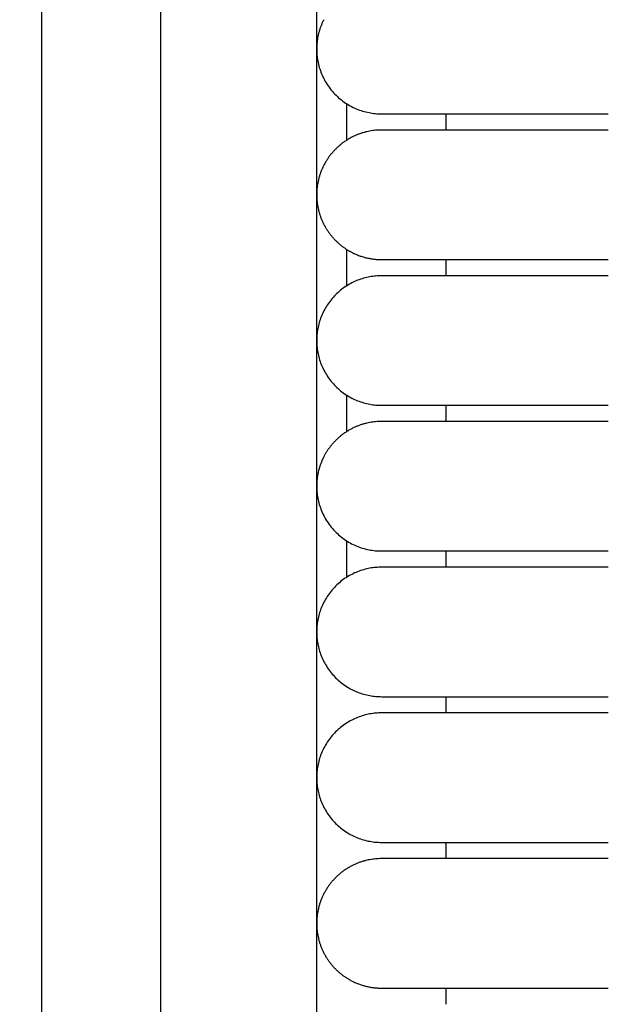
# Model space of a CAD drawing. Header units: millimetres. Extents: x -31695 to -19845, y -5614 to 7253.
# Tile 183 of 256: x -29464 to -29446, y 4833 to 4864. Entities that reach past the tile are written whole.
import ezdxf

# ---------------------------------------------------------------- set-up
doc = ezdxf.new("R2010")
doc.units = ezdxf.units.MM
doc.layers.add('2d', color=7, linetype='Continuous', true_color=0x000000)

msp = doc.modelspace()

# ---------------------------------------------------------------- linework, layer by layer
at = {"layer": '2d', "linetype": 'Continuous', "lineweight": -3}
msp.add_lwpolyline([(-29455.065, 4642.495), (-29455.065, 5407.495)], dxfattribs=at)
for points, knots in [([(-29460.52, 4624.902), (-29460.437, 4626.341), (-29460.368, 4627.78), (-29460.309, 4629.221), (-29460.245, 4630.779), (-29460.193, 4632.338), (-29460.149, 4633.897), (-29460.103, 4635.575), (-29460.065, 4637.252), (-29460.035, 4638.931), (-29460.001, 4640.756), (-29459.976, 4642.581), (-29459.956, 4644.407), (-29459.935, 4646.353), (-29459.92, 4648.299), (-29459.908, 4650.245), (-29459.896, 4652.277), (-29459.889, 4654.31), (-29459.884, 4656.342), (-29459.878, 4658.489), (-29459.876, 4660.636), (-29459.874, 4662.783), (-29459.872, 4666.01), (-29459.872, 4669.236), (-29459.872, 4672.463), (-29459.873, 4682.95), (-29459.873, 4693.438), (-29459.873, 4703.926), (-29459.873, 4715.826), (-29459.873, 4727.727), (-29459.873, 4739.627), (-29459.873, 4752.869), (-29459.873, 4766.11), (-29459.873, 4779.351), (-29459.873, 4793.947), (-29459.873, 4808.544), (-29459.873, 4823.14), (-29459.873, 4854.606), (-29459.873, 4886.071), (-29459.873, 4917.536), (-29459.873, 4950.544), (-29459.873, 4983.553), (-29459.873, 5016.561), (-29459.873, 5049.57), (-29459.873, 5082.578), (-29459.873, 5115.586), (-29459.873, 5131.318), (-29459.873, 5147.051), (-29459.873, 5162.784), (-29459.873, 5178.517), (-29459.873, 5194.251), (-29459.873, 5209.983), (-29459.873, 5217.281), (-29459.873, 5224.579), (-29459.873, 5231.877), (-29459.873, 5239.175), (-29459.873, 5246.473), (-29459.873, 5253.771), (-29459.873, 5259.091), (-29459.873, 5264.412), (-29459.873, 5269.732)], [0, 0, 0, 0, 4.32571, 4.32571, 4.32571, 9.006348, 9.006348, 9.006348, 14.041632, 14.041632, 14.041632, 19.519096, 19.519096, 19.519096, 25.35732, 25.35732, 25.35732, 31.454857, 31.454857, 31.454857, 37.895938, 37.895938, 37.895938, 47.575429, 47.575429, 47.575429, 79.038556, 79.038556, 79.038556, 114.740207, 114.740207, 114.740207, 154.464201, 154.464201, 154.464201, 198.253062, 198.253062, 198.253062, 292.648844, 292.648844, 292.648844, 391.674129, 391.674129, 391.674129, 490.698643, 490.698643, 490.698643, 537.896832, 537.896832, 537.896832, 585.096367, 585.096367, 585.096367, 606.990068, 606.990068, 606.990068, 628.884072, 628.884072, 628.884072, 644.845046, 644.845046, 644.845046, 644.845046]), ([(-29464.231, 4625.082), (-29464.148, 4626.499), (-29464.079, 4627.927), (-29464.02, 4629.346), (-29463.956, 4630.891), (-29463.904, 4632.436), (-29463.86, 4633.982), (-29463.813, 4635.649), (-29463.775, 4637.316), (-29463.744, 4638.984), (-29463.71, 4640.802), (-29463.684, 4642.619), (-29463.663, 4644.437), (-29463.641, 4646.378), (-29463.625, 4648.318), (-29463.613, 4650.259), (-29463.6, 4652.288), (-29463.592, 4654.317), (-29463.586, 4656.346), (-29463.579, 4658.491), (-29463.576, 4660.636), (-29463.574, 4662.782), (-29463.571, 4665.264), (-29463.57, 4667.746), (-29463.57, 4670.228), (-29463.569, 4670.972), (-29463.569, 4671.716), (-29463.569, 4672.46), (-29463.566, 4682.948), (-29463.563, 4693.436), (-29463.561, 4703.924), (-29463.559, 4715.824), (-29463.557, 4727.725), (-29463.555, 4739.626), (-29463.554, 4752.867), (-29463.552, 4766.109), (-29463.551, 4779.35), (-29463.55, 4793.947), (-29463.549, 4808.543), (-29463.548, 4823.14), (-29463.547, 4854.605), (-29463.546, 4886.07), (-29463.546, 4917.536), (-29463.546, 4950.544), (-29463.546, 4983.553), (-29463.546, 5016.561), (-29463.546, 5049.569), (-29463.546, 5082.578), (-29463.546, 5115.586), (-29463.546, 5131.319), (-29463.546, 5147.051), (-29463.547, 5162.784), (-29463.547, 5178.517), (-29463.548, 5194.251), (-29463.549, 5209.984), (-29463.549, 5217.282), (-29463.549, 5224.58), (-29463.55, 5231.878), (-29463.55, 5238.188), (-29463.551, 5244.497), (-29463.551, 5250.807)], [0, 0, 0, 0, 4.271346, 4.271346, 4.271346, 8.910793, 8.910793, 8.910793, 13.915218, 13.915218, 13.915218, 19.369775, 19.369775, 19.369775, 25.191998, 25.191998, 25.191998, 31.279337, 31.279337, 31.279337, 37.714779, 37.714779, 37.714779, 45.161136, 45.161136, 45.161136, 47.392834, 47.392834, 47.392834, 78.857016, 78.857016, 78.857016, 114.55941, 114.55941, 114.55941, 154.283912, 154.283912, 154.283912, 198.073133, 198.073133, 198.073133, 292.469323, 292.469323, 292.469323, 391.494727, 391.494727, 391.494727, 490.51936, 490.51936, 490.51936, 537.717708, 537.717708, 537.717708, 584.917492, 584.917492, 584.917492, 606.811354, 606.811354, 606.811354, 625.740521, 625.740521, 625.740521, 625.740521])]:
    msp.add_open_spline(points, degree=3, knots=knots, dxfattribs=at)
for points, weights, knots in [([(-29454.847, 4863.903), (-29455.065, 4863.475), (-29455.065, 4862.995), (-29455.065, 4860.995), (-29453.065, 4860.995)], [0.874965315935, 0.909550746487, 1, 0.707106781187, 1], [14.737798, 14.737798, 14.737798, 15.707963, 15.707963, 18.849556, 18.849556, 18.849556]), ([(-29453.065, 4860.995), (-29453.065, 4860.995), (-29451.014, 4860.995), (-29448.964, 4860.995), (-29446.065, 4860.995)], [1, 0.853553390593, 0.853553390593, 0.853553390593, 1], [0, 0, 0, 5.79899, 5.79899, 11.59798, 11.59798, 11.59798]), ([(-29453.065, 4860.495), (-29453.893, 4860.495), (-29454.479, 4859.909), (-29455.065, 4859.323), (-29455.065, 4858.495), (-29455.065, 4857.667), (-29454.479, 4857.081), (-29454.255, 4856.857), (-29453.973, 4856.713)], [1, 0.853553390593, 0.853553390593, 0.853553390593, 1, 0.853553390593, 0.853553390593, 0.853553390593, 0.874965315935], [0, 0, 0, 1.656854, 1.656854, 3.313708, 3.313708, 4.970563, 4.970563, 5.604101, 5.604101, 5.604101]), ([(-29446.065, 4860.495), (-29448.964, 4860.495), (-29451.014, 4860.495), (-29453.065, 4860.495), (-29453.065, 4860.495)], [1, 0.853553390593, 0.853553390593, 0.853553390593, 1], [0, 0, 0, 5.79899, 5.79899, 11.59798, 11.59798, 11.59798]), ([(-29453.065, 4856.495), (-29453.065, 4856.495), (-29451.014, 4856.495), (-29448.964, 4856.495), (-29446.065, 4856.495)], [1, 0.853553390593, 0.853553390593, 0.853553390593, 1], [0, 0, 0, 5.79899, 5.79899, 11.59798, 11.59798, 11.59798]), ([(-29453.065, 4855.995), (-29455.065, 4855.995), (-29455.065, 4853.995), (-29455.065, 4851.995), (-29453.065, 4851.995)], [1, 0.707106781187, 1, 0.707106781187, 1], [6.283185, 6.283185, 6.283185, 9.424778, 9.424778, 12.566371, 12.566371, 12.566371]), ([(-29446.065, 4855.995), (-29448.964, 4855.995), (-29451.014, 4855.995), (-29453.065, 4855.995), (-29453.065, 4855.995)], [1, 0.853553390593, 0.853553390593, 0.853553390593, 1], [0, 0, 0, 5.79899, 5.79899, 11.59798, 11.59798, 11.59798]), ([(-29453.065, 4851.995), (-29453.065, 4851.995), (-29451.014, 4851.995), (-29448.964, 4851.995), (-29446.065, 4851.995)], [1, 0.853553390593, 0.853553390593, 0.853553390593, 1], [0, 0, 0, 5.79899, 5.79899, 11.59798, 11.59798, 11.59798]), ([(-29453.065, 4851.495), (-29453.893, 4851.495), (-29454.479, 4850.909), (-29454.703, 4850.685), (-29454.847, 4850.403)], [1, 0.853553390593, 0.853553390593, 0.853553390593, 0.874965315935], [0, 0, 0, 1.656854, 1.656854, 2.290392, 2.290392, 2.290392]), ([(-29446.065, 4851.495), (-29448.964, 4851.495), (-29451.014, 4851.495), (-29453.065, 4851.495), (-29453.065, 4851.495)], [1, 0.853553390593, 0.853553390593, 0.853553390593, 1], [0, 0, 0, 5.79899, 5.79899, 11.59798, 11.59798, 11.59798]), ([(-29454.847, 4850.403), (-29455.065, 4849.975), (-29455.065, 4849.495), (-29455.065, 4847.495), (-29453.065, 4847.495)], [0.874965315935, 0.909550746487, 1, 0.707106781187, 1], [14.737798, 14.737798, 14.737798, 15.707963, 15.707963, 18.849556, 18.849556, 18.849556]), ([(-29453.065, 4847.495), (-29453.065, 4847.495), (-29451.014, 4847.495), (-29448.964, 4847.495), (-29446.065, 4847.495)], [1, 0.853553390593, 0.853553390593, 0.853553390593, 1], [0, 0, 0, 5.79899, 5.79899, 11.59798, 11.59798, 11.59798]), ([(-29453.065, 4846.995), (-29455.065, 4846.995), (-29455.065, 4844.995), (-29455.065, 4842.995), (-29453.065, 4842.995)], [1, 0.707106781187, 1, 0.707106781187, 1], [12.566371, 12.566371, 12.566371, 15.707963, 15.707963, 18.849556, 18.849556, 18.849556]), ([(-29446.065, 4846.995), (-29448.964, 4846.995), (-29451.014, 4846.995), (-29453.065, 4846.995), (-29453.065, 4846.995)], [1, 0.853553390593, 0.853553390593, 0.853553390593, 1], [0, 0, 0, 5.79899, 5.79899, 11.59798, 11.59798, 11.59798]), ([(-29453.065, 4842.995), (-29453.065, 4842.995), (-29451.014, 4842.995), (-29448.964, 4842.995), (-29446.065, 4842.995)], [1, 0.853553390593, 0.853553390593, 0.853553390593, 1], [0, 0, 0, 5.79899, 5.79899, 11.59798, 11.59798, 11.59798]), ([(-29453.065, 4842.495), (-29455.065, 4842.495), (-29455.065, 4840.495), (-29455.065, 4838.495), (-29453.065, 4838.495)], [1, 0.707106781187, 1, 0.707106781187, 1], [6.283185, 6.283185, 6.283185, 9.424778, 9.424778, 12.566371, 12.566371, 12.566371]), ([(-29446.065, 4842.495), (-29448.964, 4842.495), (-29451.014, 4842.495), (-29453.065, 4842.495), (-29453.065, 4842.495)], [1, 0.853553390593, 0.853553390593, 0.853553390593, 1], [0, 0, 0, 5.79899, 5.79899, 11.59798, 11.59798, 11.59798]), ([(-29453.065, 4838.495), (-29453.065, 4838.495), (-29451.014, 4838.495), (-29448.964, 4838.495), (-29446.065, 4838.495)], [1, 0.853553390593, 0.853553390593, 0.853553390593, 1], [0, 0, 0, 5.79899, 5.79899, 11.59798, 11.59798, 11.59798]), ([(-29453.065, 4837.995), (-29453.893, 4837.995), (-29454.479, 4837.409), (-29455.065, 4836.823), (-29455.065, 4835.995), (-29455.065, 4835.167), (-29454.479, 4834.581), (-29454.255, 4834.357), (-29453.973, 4834.213)], [1, 0.853553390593, 0.853553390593, 0.853553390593, 1, 0.853553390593, 0.853553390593, 0.853553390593, 0.874965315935], [0, 0, 0, 1.656854, 1.656854, 3.313708, 3.313708, 4.970563, 4.970563, 5.604101, 5.604101, 5.604101]), ([(-29446.065, 4837.995), (-29448.964, 4837.995), (-29451.014, 4837.995), (-29453.065, 4837.995), (-29453.065, 4837.995)], [1, 0.853553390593, 0.853553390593, 0.853553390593, 1], [0, 0, 0, 5.79899, 5.79899, 11.59798, 11.59798, 11.59798]), ([(-29453.065, 4833.995), (-29453.065, 4833.995), (-29451.014, 4833.995), (-29448.964, 4833.995), (-29446.065, 4833.995)], [1, 0.853553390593, 0.853553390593, 0.853553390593, 1], [0, 0, 0, 5.79899, 5.79899, 11.59798, 11.59798, 11.59798])]:
    msp.add_rational_spline(points, weights, degree=2, knots=knots, dxfattribs=at)
for points, degree in [([(-29454.135, 4860.185), (-29454.135, 4860.558), (-29454.135, 4860.932), (-29454.135, 4861.305)], 3), ([(-29451.065, 4860.495), (-29451.065, 4860.745), (-29451.065, 4860.995)], 2), ([(-29454.135, 4855.685), (-29454.135, 4856.058), (-29454.135, 4856.432), (-29454.135, 4856.806)], 3), ([(-29451.065, 4855.995), (-29451.065, 4856.245), (-29451.065, 4856.495)], 2), ([(-29454.135, 4851.185), (-29454.135, 4851.558), (-29454.135, 4851.932), (-29454.135, 4852.305)], 3), ([(-29451.065, 4851.495), (-29451.065, 4851.745), (-29451.065, 4851.995)], 2), ([(-29454.135, 4846.685), (-29454.135, 4847.058), (-29454.135, 4847.432), (-29454.135, 4847.806)], 3), ([(-29451.065, 4846.995), (-29451.065, 4847.245), (-29451.065, 4847.495)], 2), ([(-29451.065, 4842.495), (-29451.065, 4842.745), (-29451.065, 4842.995)], 2), ([(-29451.065, 4837.995), (-29451.065, 4838.245), (-29451.065, 4838.495)], 2), ([(-29451.065, 4833.495), (-29451.065, 4833.745), (-29451.065, 4833.995)], 2)]:
    msp.add_open_spline(points, degree=degree, dxfattribs=at)
for points in [[(-29453.973, 4856.713), (-29453.545, 4856.495), (-29453.065, 4856.495)], [(-29453.973, 4834.213), (-29453.545, 4833.995), (-29453.065, 4833.995)]]:
    msp.add_rational_spline(points, [0.874965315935, 0.909550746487, 1], degree=2, dxfattribs=at)

doc.saveas('drawing.dxf')
